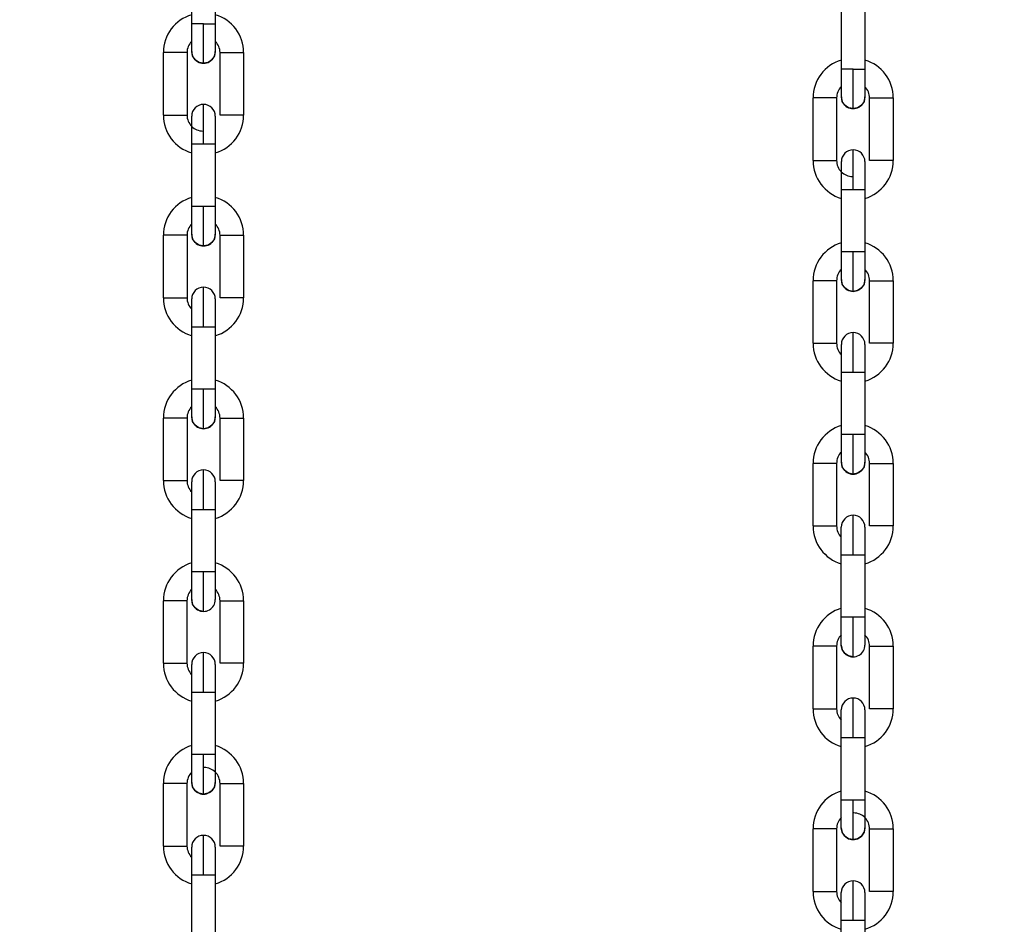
# Model space of a CAD drawing. Header units: inches. Extents: x 170 to 288, y 234 to 248.
# Tile 184 of 256: x 210.687 to 210.906, y 241.838 to 242.039. Entities that reach past the tile are written whole.
import ezdxf

# ---------------------------------------------------------------- set-up
doc = ezdxf.new("R2010")
doc.units = ezdxf.units.IN
doc.header["$LTSCALE"] = 0.25
doc.header["$MEASUREMENT"] = 0
doc.layers.add('ANNOTATIONS', color=1, linetype='Continuous')
doc.layers.add('SLIM E GUIDE MOTOR RH', color=7, linetype='Continuous')
doc.styles.add('ARIAL', font='arial.ttf', dxfattribs={"height": 0.09375})
doc.dimstyles.new('STANDARD$0', dxfattribs={"dimtxt": 0.09375, "dimasz": 0.09375, "dimexe": 0.03125, "dimexo": 0.046875, "dimgap": 0.09, "dimtad": 0, "dimtih": 1, "dimtoh": 1, "dimdec": 4, "dimzin": 0, "dimdsep": 46, "dimtxsty": 'ARIAL', "dimcen": 0.09, "dimadec": 0, "dimazin": 0, "dimtfac": 1, "dimtdec": 4, "dimtofl": 0, "dimtmove": 0, "dimatfit": 1, "dimfxl": 1, "dimtolj": 1, "dimtzin": 0, "dimarcsym": 0})

# ---------------------------------------------------------------- blocks, each defined once
blk = doc.blocks.new('*D40')
at = {"layer": 'ANNOTATIONS', "color": 0, "lineweight": -2, "transparency": 16777216}
for p, q in [((210.0767513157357, 244.1437778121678), (211.7916878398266, 244.1437778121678)), ((211.7604378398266, 244.0500278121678), (211.7604378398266, 242.3590412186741)), ((211.7604378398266, 240.2331944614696), (211.7604378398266, 241.9241810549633)), ((210.4830013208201, 240.1394444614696), (211.7916878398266, 240.1394444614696))]:
    blk.add_line(p, q, dxfattribs=at)
at = {"layer": 'ANNOTATIONS', "color": 0, "transparency": 16777216}
for points in [[(211.7448128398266, 244.0500278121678), (211.7760628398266, 244.0500278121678), (211.7604378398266, 244.1437778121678)], [(211.7448128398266, 240.2331944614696), (211.7760628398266, 240.2331944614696), (211.7604378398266, 240.1394444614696)]]:
    blk.add_solid(points, dxfattribs=at)
at = {"layer": 'defpoints', "color": 0, "transparency": 16777216}
for p in [(210.0298763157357, 244.1437778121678), (211.7604378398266, 244.1437778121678), (210.4361263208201, 240.1394444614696)]:
    blk.add_point(p, dxfattribs=at)
at = {"layer": 'ANNOTATIONS', "color": 0, "transparency": 16777216, "insert": (211.7604378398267, 242.1416111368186), "char_height": 0.09375, "attachment_point": 5, "style": 'ARIAL'}
blk.add_mtext('\\A1;OPENING \\PHEIGHT', dxfattribs=at)

msp = doc.modelspace()

# ---------------------------------------------------------------- linework, layer by layer
at = {"layer": 'SLIM E GUIDE MOTOR RH'}
for p, q in [((210.7256352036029, 242.0379970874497), (210.7256354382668, 242.0519078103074)), ((210.730884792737, 242.0519078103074), (210.730884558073, 242.0379969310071)), ((210.8702265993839, 242.0278900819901), (210.8702268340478, 242.0418008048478)), ((210.875476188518, 242.0418008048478), (210.875475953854, 242.0278899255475)), ((210.7282598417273, 242.0379970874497), (210.7256352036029, 242.0379970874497)), ((210.7193355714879, 242.017666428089), (210.7193358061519, 242.0315771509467)), ((210.724585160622, 242.0315769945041), (210.724584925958, 242.0176662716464)), ((210.7319339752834, 242.0176661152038), (210.7319342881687, 242.0315769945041)), ((210.7371836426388, 242.0315768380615), (210.7371833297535, 242.0176661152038)), ((210.8728512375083, 242.0278900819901), (210.8702265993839, 242.0278900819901)), ((210.8639269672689, 242.0075594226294), (210.8639272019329, 242.0214701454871)), ((210.8691765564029, 242.0214699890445), (210.869176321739, 242.0075592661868)), ((210.8765253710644, 242.0075591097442), (210.8765256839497, 242.0214699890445)), ((210.8817750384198, 242.0214698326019), (210.8817747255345, 242.0075591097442)), ((210.7371833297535, 242.0176661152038), (210.7319339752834, 242.0176661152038)), ((210.7256343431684, 241.9973356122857), (210.7256346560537, 242.011246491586)), ((210.7256346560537, 242.011246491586), (210.7282592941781, 242.011246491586)), ((210.7308840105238, 242.0112463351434), (210.7308836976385, 241.9973356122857)), ((210.8817747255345, 242.0075591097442), (210.8765253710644, 242.0075591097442)), ((210.8702257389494, 241.9872286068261), (210.8702260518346, 242.0011394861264)), ((210.8702260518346, 242.0011394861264), (210.8728506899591, 242.0011394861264)), ((210.8754754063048, 242.0011393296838), (210.8754750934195, 241.9872286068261)), ((210.7308836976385, 241.9973356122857), (210.7256343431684, 241.9973356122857)), ((210.7193347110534, 241.9770049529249), (210.7193350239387, 241.9909158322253)), ((210.7245843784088, 241.9909156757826), (210.7245840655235, 241.9770049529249)), ((210.7319331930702, 241.9770047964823), (210.7319334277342, 241.99091551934)), ((210.7371827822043, 241.9909153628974), (210.737182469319, 241.9770046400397)), ((210.8754750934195, 241.9872286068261), (210.8702257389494, 241.9872286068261)), ((210.8639261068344, 241.9668979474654), (210.8639264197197, 241.9808088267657)), ((210.8691757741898, 241.9808086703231), (210.8691754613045, 241.9668979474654)), ((210.8765245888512, 241.9668977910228), (210.8765248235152, 241.9808085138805)), ((210.8817741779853, 241.9808083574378), (210.8817738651, 241.9668976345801)), ((210.7193347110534, 241.9770049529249), (210.7245840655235, 241.9770049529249)), ((210.7256335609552, 241.9566742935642), (210.7256337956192, 241.9705850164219)), ((210.7256337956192, 241.9705850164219), (210.73011439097, 241.9705850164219)), ((210.7308831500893, 241.9705848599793), (210.730882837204, 241.9566741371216)), ((210.8639261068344, 241.9668979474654), (210.8691754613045, 241.9668979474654)), ((210.8702249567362, 241.9465672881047), (210.8702251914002, 241.9604780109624)), ((210.8702251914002, 241.9604780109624), (210.874705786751, 241.9604780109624)), ((210.8754745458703, 241.9604778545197), (210.875474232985, 241.946567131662)), ((210.7292626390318, 241.9566742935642), (210.7256335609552, 241.9566742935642)), ((210.7193339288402, 241.9363436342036), (210.7193341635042, 241.9502543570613)), ((210.7245835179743, 241.9502542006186), (210.7245832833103, 241.9363434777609)), ((210.7319323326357, 241.9363433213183), (210.731932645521, 241.950254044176)), ((210.731932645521, 241.950254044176), (210.7371819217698, 241.950254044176)), ((210.7371819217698, 241.950254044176), (210.7371816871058, 241.9363431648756)), ((210.8738540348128, 241.9465672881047), (210.8702249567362, 241.9465672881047)), ((210.8639253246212, 241.926236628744), (210.8639255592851, 241.9401473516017)), ((210.8691749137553, 241.940147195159), (210.8691746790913, 241.9262364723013)), ((210.8765237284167, 241.9262363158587), (210.876524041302, 241.9401470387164)), ((210.876524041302, 241.9401470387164), (210.8817733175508, 241.9401470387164)), ((210.8817733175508, 241.9401470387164), (210.8817730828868, 241.926236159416)), ((210.7256330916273, 241.933826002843), (210.7256330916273, 241.9360914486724)), ((210.7256327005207, 241.9160128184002), (210.725633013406, 241.9299235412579)), ((210.7308822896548, 241.9299235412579), (210.7308820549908, 241.9160128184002)), ((210.8702244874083, 241.9237189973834), (210.8702244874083, 241.9259844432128)), ((210.8702240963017, 241.9059058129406), (210.870224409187, 241.9198165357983)), ((210.8754736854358, 241.9198165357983), (210.8754734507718, 241.9059058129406)), ((210.7308820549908, 241.9160128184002), (210.7256327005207, 241.9160128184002)), ((210.7193330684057, 241.8956821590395), (210.719333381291, 241.9095928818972)), ((210.7245827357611, 241.9095928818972), (210.719333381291, 241.9095928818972)), ((210.7245827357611, 241.9095928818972), (210.7245824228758, 241.8956820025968)), ((210.7319314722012, 241.8956818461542), (210.7319317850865, 241.9095927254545)), ((210.7371811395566, 241.9095925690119), (210.7371808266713, 241.8956818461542)), ((210.8754734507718, 241.9059058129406), (210.8702240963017, 241.9059058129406)), ((210.8639244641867, 241.8855751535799), (210.863924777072, 241.8994858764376)), ((210.8691741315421, 241.8994858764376), (210.863924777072, 241.8994858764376)), ((210.8691741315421, 241.8994858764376), (210.8691738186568, 241.8855749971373)), ((210.8765228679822, 241.8855748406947), (210.8765231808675, 241.8994857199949)), ((210.8817725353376, 241.8994855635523), (210.8817722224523, 241.8855748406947)), ((210.7256322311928, 241.891622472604), (210.7256322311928, 241.8949606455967)), ((210.7256318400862, 241.8753514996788), (210.7256321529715, 241.8892622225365)), ((210.7256321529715, 241.8892622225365), (210.729261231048, 241.8892622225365)), ((210.7308815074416, 241.8892620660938), (210.7308811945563, 241.8753513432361)), ((210.8702236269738, 241.8815154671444), (210.8702236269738, 241.8848536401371)), ((210.8702232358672, 241.8652444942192), (210.8702235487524, 241.8791552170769)), ((210.8702235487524, 241.8791552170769), (210.873852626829, 241.8791552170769)), ((210.8754729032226, 241.8791550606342), (210.8754725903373, 241.8652443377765)), ((210.7282565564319, 241.8753514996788), (210.7256318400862, 241.8753514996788)), ((210.7193322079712, 241.8550208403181), (210.7193325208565, 241.8689315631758)), ((210.7245818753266, 241.8689314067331), (210.7245815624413, 241.8550206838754)), ((210.731930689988, 241.8550205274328), (210.7319309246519, 241.8689312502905)), ((210.7371802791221, 241.8689310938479), (210.7371800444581, 241.8550203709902)), ((210.8728479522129, 241.8652444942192), (210.8702232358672, 241.8652444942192)), ((210.8639236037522, 241.8449138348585), (210.8639239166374, 241.8588245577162)), ((210.8691732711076, 241.8588244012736), (210.8691729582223, 241.8449136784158)), ((210.876522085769, 241.8449135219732), (210.8765223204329, 241.8588242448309)), ((210.8817716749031, 241.8588240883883), (210.8817714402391, 241.8449133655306)), ((210.725631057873, 241.8346900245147), (210.725631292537, 241.8486007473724)), ((210.725631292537, 241.8486007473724), (210.7308806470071, 241.8486007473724)), ((210.7308806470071, 241.8486007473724), (210.7308804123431, 241.8346898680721)), ((210.870222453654, 241.8245830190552), (210.870222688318, 241.8384937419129)), ((210.870222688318, 241.8384937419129), (210.8754720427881, 241.8384937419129)), ((210.8754720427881, 241.8384937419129), (210.8754718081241, 241.8245828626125))]:
    msp.add_line(p, q, dxfattribs=at)
at = {"layer": 'SLIM E GUIDE MOTOR RH', "flags": 128}
for points in [[(210.7256350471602, 242.0318290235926), (210.7256350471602, 242.0328685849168), (210.7256351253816, 242.033635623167), (210.7256351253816, 242.0367937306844), (210.7256352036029, 242.0379970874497)], [(210.7282596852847, 242.0292042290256), (210.7282596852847, 242.0306862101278), (210.728259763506, 242.0317797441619), (210.728259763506, 242.0346323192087), (210.7282598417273, 242.0362816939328), (210.7282598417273, 242.0379970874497)], [(210.730884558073, 242.0379969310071), (210.7308844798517, 242.0367937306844), (210.7308844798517, 242.0336354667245), (210.7308844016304, 242.0328684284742), (210.7308844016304, 242.03182886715)], [(210.724585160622, 242.0315769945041), (210.7243853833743, 242.0315771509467), (210.7193358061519, 242.0315771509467)], [(210.7282596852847, 242.0292042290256), (210.7272552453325, 242.0294041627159), (210.7264038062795, 242.0299731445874), (210.725834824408, 242.0308246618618), (210.7256350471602, 242.0318290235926)], [(210.7308844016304, 242.03182886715), (210.7306846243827, 242.0308245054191), (210.7301156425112, 242.0299729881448), (210.7292641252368, 242.0294040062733), (210.7282596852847, 242.0292042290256)], [(210.7319342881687, 242.0315769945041), (210.7335544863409, 242.0315769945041), (210.7345589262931, 242.0315768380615), (210.7371836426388, 242.0315768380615)], [(210.8702264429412, 242.021722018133), (210.8702264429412, 242.0227615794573), (210.8702265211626, 242.0235286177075), (210.8702265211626, 242.0266867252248), (210.8702265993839, 242.0278900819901)], [(210.8728510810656, 242.019097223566), (210.8728510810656, 242.0205792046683), (210.872851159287, 242.0216727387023), (210.872851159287, 242.0245253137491), (210.8728512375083, 242.0261746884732), (210.8728512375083, 242.0278900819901)], [(210.875475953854, 242.0278899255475), (210.8754758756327, 242.0266867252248), (210.8754758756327, 242.0235284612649), (210.8754757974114, 242.0227614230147), (210.8754757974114, 242.0217218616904)], [(210.8691765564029, 242.0214699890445), (210.8689767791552, 242.0214701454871), (210.8639272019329, 242.0214701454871)], [(210.8728510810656, 242.019097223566), (210.8718466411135, 242.0192971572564), (210.8709952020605, 242.0198661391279), (210.870426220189, 242.0207176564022), (210.8702264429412, 242.021722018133)], [(210.8754757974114, 242.0217218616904), (210.8752760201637, 242.0207174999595), (210.8747070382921, 242.0198659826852), (210.8738555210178, 242.0192970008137), (210.8728510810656, 242.019097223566)], [(210.8765256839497, 242.0214699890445), (210.8781458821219, 242.0214699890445), (210.8791503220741, 242.0214698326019), (210.8817750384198, 242.0214698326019)], [(210.7282592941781, 242.011246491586), (210.7282593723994, 242.0129617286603), (210.7282593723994, 242.014611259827), (210.7282594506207, 242.0161312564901), (210.7282594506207, 242.0193696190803), (210.728259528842, 242.0198700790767), (210.728259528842, 242.0200388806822)], [(210.7193355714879, 242.017666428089), (210.7229646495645, 242.017666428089), (210.7238161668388, 242.0176662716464), (210.724584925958, 242.0176662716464)], [(210.7256346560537, 242.011246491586), (210.7256346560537, 242.0136067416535), (210.725634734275, 242.0146732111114), (210.725634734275, 242.0174143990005)], [(210.7308840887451, 242.0174142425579), (210.7308840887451, 242.0146728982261)], [(210.7308840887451, 242.0146730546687), (210.7308840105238, 242.0136067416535), (210.7308840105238, 242.0112463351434)], [(210.7282592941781, 242.011246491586), (210.7292637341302, 242.0112463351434), (210.7308840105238, 242.0112463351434)], [(210.8728506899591, 242.0011394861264), (210.8728507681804, 242.0028547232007), (210.8728507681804, 242.0045042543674), (210.8728508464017, 242.0060242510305), (210.8728508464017, 242.0092626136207), (210.872850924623, 242.0097630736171), (210.872850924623, 242.0099318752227)], [(210.8639269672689, 242.0075594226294), (210.8675560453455, 242.0075594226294), (210.8684075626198, 242.0075592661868), (210.869176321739, 242.0075592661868)], [(210.8702260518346, 242.0011394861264), (210.8702260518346, 242.003499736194), (210.870226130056, 242.0045662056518), (210.870226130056, 242.0073073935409)], [(210.8754754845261, 242.0073072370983), (210.8754754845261, 242.0045660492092), (210.8754754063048, 242.003499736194), (210.8754754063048, 242.0011393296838)], [(210.8728506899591, 242.0011394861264), (210.8738551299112, 242.0011393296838), (210.8754754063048, 242.0011393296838)], [(210.7256342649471, 241.9911675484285), (210.7256342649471, 241.9939088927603), (210.7256343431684, 241.9949752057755), (210.7256343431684, 241.9973356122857)], [(210.7282588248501, 241.9885429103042), (210.7282588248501, 241.9887118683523), (210.7282589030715, 241.9892121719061), (210.7282589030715, 241.9924506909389), (210.7282589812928, 241.9939708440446), (210.7282589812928, 241.9956202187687), (210.7282590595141, 241.9973356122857)], [(210.7308836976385, 241.9973356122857), (210.7308836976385, 241.9961322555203), (210.7308836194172, 241.9949752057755), (210.7308836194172, 241.9916370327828), (210.7308835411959, 241.991285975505), (210.7308835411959, 241.9911675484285)], [(210.7245843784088, 241.9909156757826), (210.7219596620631, 241.9909156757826), (210.7209553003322, 241.9909158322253), (210.7193350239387, 241.9909158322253)], [(210.7282588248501, 241.9885429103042), (210.7272544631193, 241.9887426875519), (210.726402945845, 241.9893116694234), (210.7258340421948, 241.9901631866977), (210.7256342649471, 241.9911675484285)], [(210.7308835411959, 241.9911675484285), (210.7306837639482, 241.990163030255), (210.7301147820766, 241.9893115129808), (210.7292632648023, 241.9887426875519), (210.7282588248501, 241.9885429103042)], [(210.7319334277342, 241.99091551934), (210.736414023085, 241.99091551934), (210.7369830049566, 241.9909153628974), (210.7371827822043, 241.9909153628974)], [(210.8702256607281, 241.981060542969), (210.8702256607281, 241.9838018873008), (210.8702257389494, 241.984868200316), (210.8702257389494, 241.9872286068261)], [(210.8728502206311, 241.9784359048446), (210.8728502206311, 241.9786048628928), (210.8728502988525, 241.9791051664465), (210.8728502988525, 241.9823436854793), (210.8728503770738, 241.9838638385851), (210.8728503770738, 241.9855132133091), (210.8728504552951, 241.9872286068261)], [(210.8754750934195, 241.9872286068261), (210.8754750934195, 241.9860252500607), (210.8754750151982, 241.984868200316), (210.8754750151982, 241.9815300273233), (210.8754749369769, 241.9811789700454), (210.8754749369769, 241.981060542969)], [(210.8728502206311, 241.9784359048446), (210.8718458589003, 241.9786356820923), (210.870994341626, 241.9792046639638), (210.8704254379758, 241.9800561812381), (210.8702256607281, 241.981060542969)], [(210.8754749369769, 241.981060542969), (210.8752751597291, 241.9800560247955), (210.8747061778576, 241.9792045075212), (210.8738546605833, 241.9786356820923), (210.8728502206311, 241.9784359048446)], [(210.7282585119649, 241.9705850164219), (210.7282585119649, 241.9723004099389), (210.7282585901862, 241.9739497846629), (210.7282585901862, 241.9768023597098), (210.7282586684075, 241.9778957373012), (210.7282586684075, 241.9793775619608)], [(210.8691757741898, 241.9808086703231), (210.866551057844, 241.9808086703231), (210.8655466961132, 241.9808088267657), (210.8639264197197, 241.9808088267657)], [(210.8765248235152, 241.9808085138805), (210.881005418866, 241.9808085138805), (210.8815744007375, 241.9808083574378), (210.8817741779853, 241.9808083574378)], [(210.7256337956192, 241.9705850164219), (210.7256338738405, 241.9717883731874), (210.7256338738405, 241.974946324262), (210.7256339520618, 241.9757133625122), (210.7256339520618, 241.9767529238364)], [(210.7308833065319, 241.9767527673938), (210.7308833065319, 241.9762832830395), (210.7308832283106, 241.9757133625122)], [(210.737182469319, 241.9770046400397), (210.7355622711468, 241.9770046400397), (210.7345578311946, 241.9770047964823), (210.7319331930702, 241.9770047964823)], [(210.7308833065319, 241.9762832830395), (210.7308832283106, 241.9757132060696), (210.7308832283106, 241.9729451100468)], [(210.7308832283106, 241.9729452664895), (210.7308831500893, 241.9717882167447), (210.7308831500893, 241.9705848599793)], [(210.73011439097, 241.9705850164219), (210.7306833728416, 241.9705848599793), (210.7308831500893, 241.9705848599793)], [(210.8728499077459, 241.9604780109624), (210.8728499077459, 241.9621934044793), (210.8728499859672, 241.9638427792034), (210.8728499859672, 241.9666953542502), (210.8728500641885, 241.9677887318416), (210.8728500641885, 241.9692705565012)], [(210.8702251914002, 241.9604778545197), (210.8702252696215, 241.9616812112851), (210.8702252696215, 241.9648393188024), (210.8702253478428, 241.9656063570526), (210.8702253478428, 241.9666459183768)], [(210.8754747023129, 241.9666457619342), (210.8754747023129, 241.9661762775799), (210.8754746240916, 241.96560620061), (210.8754746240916, 241.9628381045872), (210.8754745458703, 241.9616810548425), (210.8754745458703, 241.9604776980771)], [(210.8754747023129, 241.9661762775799), (210.8754746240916, 241.9656063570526)], [(210.8817738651, 241.9668976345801), (210.8801536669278, 241.9668976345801), (210.8791492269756, 241.9668977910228), (210.8765245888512, 241.9668977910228)], [(210.874705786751, 241.9604780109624), (210.8752747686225, 241.9604778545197), (210.8754745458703, 241.9604778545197)], [(210.7256334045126, 241.9505062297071), (210.7256334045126, 241.9523128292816), (210.7256334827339, 241.9532475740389), (210.7256334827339, 241.9554709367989), (210.7256335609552, 241.9566742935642)], [(210.728258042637, 241.9478814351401), (210.728258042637, 241.9504567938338), (210.7282581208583, 241.9517892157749), (210.7282581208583, 241.9533093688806), (210.7282581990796, 241.9549589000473), (210.7282581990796, 241.9566742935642)], [(210.730882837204, 241.9566741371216), (210.7301141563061, 241.9566741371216), (210.7292626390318, 241.9566742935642)], [(210.730882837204, 241.9566741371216), (210.730882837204, 241.9532474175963), (210.7308827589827, 241.9523126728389), (210.7308827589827, 241.9505060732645)], [(210.7245835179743, 241.9502542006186), (210.7243837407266, 241.9502542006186), (210.723814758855, 241.9502543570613), (210.7193341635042, 241.9502543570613)], [(210.728258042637, 241.9478814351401), (210.7272536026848, 241.9480812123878), (210.7264020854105, 241.9486501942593), (210.7258331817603, 241.9495017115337), (210.7256334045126, 241.9505062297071)], [(210.7308827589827, 241.9505060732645), (210.7306829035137, 241.9495017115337), (210.7301139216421, 241.9486501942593), (210.7292624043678, 241.9480812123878), (210.728258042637, 241.9478814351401)], [(210.8702248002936, 241.9403992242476), (210.8702248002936, 241.942205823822), (210.8702248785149, 241.9431405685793), (210.8702248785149, 241.9453639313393), (210.8702249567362, 241.9465672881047)], [(210.8728494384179, 241.9377744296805), (210.8728494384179, 241.9403497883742), (210.8728495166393, 241.9416822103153), (210.8728495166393, 241.943202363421), (210.8728495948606, 241.9448518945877), (210.8728495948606, 241.9465672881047)], [(210.875474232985, 241.946567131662), (210.8747055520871, 241.946567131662), (210.8738540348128, 241.9465672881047)], [(210.875474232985, 241.946567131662), (210.875474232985, 241.9431404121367), (210.8754741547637, 241.9422056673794), (210.8754741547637, 241.9403990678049)], [(210.8691749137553, 241.940147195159), (210.8689751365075, 241.940147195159), (210.868406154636, 241.9401473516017), (210.8639255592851, 241.9401473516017)], [(210.8728494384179, 241.9377744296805), (210.8718449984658, 241.9379742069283), (210.8709934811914, 241.9385431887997), (210.8704245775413, 241.9393947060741), (210.8702248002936, 241.9403992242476)], [(210.8754741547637, 241.9403990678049), (210.8752742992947, 241.9393947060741), (210.8747053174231, 241.9385431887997), (210.8738538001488, 241.9379742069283), (210.8728494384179, 241.9377744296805)], [(210.7282576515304, 241.9299235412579), (210.7282576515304, 241.9316389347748), (210.7282577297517, 241.9332884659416), (210.7282577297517, 241.9348084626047), (210.728257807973, 241.9361408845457), (210.728257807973, 241.9387160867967)], [(210.7193339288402, 241.9363436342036), (210.7219585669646, 241.9363436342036), (210.7229630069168, 241.9363434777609), (210.7245832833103, 241.9363434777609)], [(210.7308824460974, 241.9360914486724), (210.7308824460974, 241.9342848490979), (210.7308823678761, 241.9333502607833)], [(210.7371816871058, 241.9363431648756), (210.7369819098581, 241.9363433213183), (210.7319323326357, 241.9363433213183)], [(210.725633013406, 241.9299235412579), (210.725633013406, 241.9333502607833), (210.7256330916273, 241.9342850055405)], [(210.7308823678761, 241.9333501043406), (210.7308823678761, 241.931126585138), (210.7308822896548, 241.9299233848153)], [(210.725633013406, 241.9299235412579), (210.7258327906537, 241.9299236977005), (210.7264016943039, 241.9299236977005), (210.7272532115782, 241.9299235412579), (210.7308822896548, 241.9299235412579)], [(210.8728490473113, 241.9198165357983), (210.8728490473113, 241.9215319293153), (210.8728491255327, 241.923181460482), (210.8728491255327, 241.9247014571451), (210.872849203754, 241.9260338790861), (210.872849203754, 241.9286090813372)], [(210.8639253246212, 241.926236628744), (210.8665499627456, 241.926236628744), (210.8675544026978, 241.9262364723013), (210.8691746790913, 241.9262364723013)], [(210.8817730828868, 241.926236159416), (210.8815733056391, 241.9262363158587), (210.8765237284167, 241.9262363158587)], [(210.870224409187, 241.9198165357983), (210.870224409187, 241.9232432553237), (210.8702244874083, 241.924178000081)], [(210.8754738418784, 241.9259844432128), (210.8754738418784, 241.9241776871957), (210.8754737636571, 241.923243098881), (210.8754737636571, 241.9210195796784), (210.8754736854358, 241.9198163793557)], [(210.870224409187, 241.9198165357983), (210.8704241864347, 241.919816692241), (210.8709930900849, 241.919816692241), (210.8718446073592, 241.9198165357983), (210.8754736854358, 241.9198165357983)], [(210.7256325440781, 241.9098447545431), (210.7256325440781, 241.91031439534), (210.7256326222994, 241.9108843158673), (210.7256326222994, 241.91365241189), (210.7256327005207, 241.9148094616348), (210.7256327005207, 241.9160128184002)], [(210.7282571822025, 241.9072201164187), (210.7282571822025, 241.9087019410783), (210.7282572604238, 241.9097954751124), (210.7282572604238, 241.9111278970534), (210.7282573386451, 241.9126480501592), (210.7282573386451, 241.9160128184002)], [(210.7308820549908, 241.9160128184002), (210.7308820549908, 241.9148094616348), (210.7308819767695, 241.91365241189), (210.7308819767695, 241.9116513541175), (210.7308818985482, 241.9108841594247), (210.7308818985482, 241.9098445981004)], [(210.7282571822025, 241.9072201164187), (210.7272527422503, 241.9074198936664), (210.7264013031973, 241.9079888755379), (210.7258323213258, 241.9088403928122), (210.7256325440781, 241.9098447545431)], [(210.7319317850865, 241.9095927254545), (210.7345564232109, 241.9095927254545), (210.735560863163, 241.9095925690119), (210.7371811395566, 241.9095925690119)], [(210.870223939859, 241.8997377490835), (210.870223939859, 241.9002073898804), (210.8702240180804, 241.9007773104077), (210.8702240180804, 241.9035454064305), (210.8702240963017, 241.9047024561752), (210.8702240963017, 241.9059058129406)], [(210.8728485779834, 241.8971131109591), (210.8728485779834, 241.8985949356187), (210.8728486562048, 241.8996884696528), (210.8728486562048, 241.9010208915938), (210.8728487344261, 241.9025410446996), (210.8728487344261, 241.9059058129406)], [(210.8754734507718, 241.9059058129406), (210.8754734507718, 241.9047024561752), (210.8754733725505, 241.9035454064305), (210.8754733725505, 241.9015443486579), (210.8754732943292, 241.9007771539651), (210.8754732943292, 241.8997375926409)], [(210.7282567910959, 241.8892622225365), (210.7282568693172, 241.8909776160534), (210.7282568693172, 241.8926269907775), (210.7282569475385, 241.8941471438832), (210.7282569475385, 241.8965729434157), (210.7282570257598, 241.8973855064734), (210.7282570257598, 241.8980547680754)], [(210.8728485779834, 241.8971131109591), (210.8718441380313, 241.8973128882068), (210.8709926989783, 241.8978818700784), (210.8704237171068, 241.8987333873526), (210.870223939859, 241.8997377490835)], [(210.8765231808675, 241.8994857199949), (210.8791478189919, 241.8994857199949), (210.880152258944, 241.8994855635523), (210.8817725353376, 241.8994855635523)], [(210.7193330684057, 241.8956821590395), (210.7243826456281, 241.8956821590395), (210.7245824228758, 241.8956820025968)], [(210.7256322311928, 241.894960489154), (210.7256323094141, 241.8953115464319), (210.7256323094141, 241.8954301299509)], [(210.7308815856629, 241.8954299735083), (210.7308815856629, 241.8926887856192)], [(210.7371808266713, 241.8956818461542), (210.7345561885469, 241.8956818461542), (210.7335517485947, 241.8956820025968), (210.7321312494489, 241.8956820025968), (210.7319314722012, 241.8956818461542)], [(210.7256322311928, 241.8949606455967), (210.7256323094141, 241.8953115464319)], [(210.7256321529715, 241.8904654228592), (210.7256322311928, 241.8916226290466)], [(210.7308815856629, 241.8926886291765), (210.7308815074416, 241.8916223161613)], [(210.7308815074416, 241.891622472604), (210.7308815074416, 241.8892620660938)], [(210.7256321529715, 241.8892620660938), (210.7256321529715, 241.8904652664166)], [(210.729261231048, 241.8892622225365), (210.7301127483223, 241.8892620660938), (210.7308815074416, 241.8892620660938)], [(210.8728481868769, 241.8791552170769), (210.8728482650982, 241.8808706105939), (210.8728482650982, 241.8825199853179), (210.8728483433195, 241.8840401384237), (210.8728483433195, 241.8864659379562), (210.8728484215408, 241.8872785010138), (210.8728484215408, 241.8879477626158)], [(210.8639244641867, 241.8855751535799), (210.8689740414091, 241.8855751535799), (210.8691738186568, 241.8855749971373)], [(210.8702236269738, 241.8848534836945), (210.8702237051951, 241.8852045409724), (210.8702237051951, 241.8853231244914)], [(210.8702236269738, 241.8848536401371), (210.8702237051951, 241.8852045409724)], [(210.8754729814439, 241.8853229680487), (210.8754729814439, 241.8825817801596)], [(210.8817722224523, 241.8855748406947), (210.8791475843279, 241.8855748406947), (210.8781431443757, 241.8855749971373), (210.8767226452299, 241.8855749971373), (210.8765228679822, 241.8855748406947)], [(210.8754729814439, 241.882581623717), (210.8754729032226, 241.8815153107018)], [(210.8702235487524, 241.8791552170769), (210.8702235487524, 241.8803584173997), (210.8702236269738, 241.881515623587)], [(210.8754729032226, 241.8815154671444), (210.8754729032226, 241.8791550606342)], [(210.873852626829, 241.8791552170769), (210.8747041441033, 241.8791550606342), (210.8754729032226, 241.8791550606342)], [(210.7256317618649, 241.8691834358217), (210.7256317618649, 241.8719246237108), (210.7256318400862, 241.8729910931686), (210.7256318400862, 241.8753514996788)], [(210.728256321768, 241.8665586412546), (210.7282563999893, 241.8667275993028), (210.7282563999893, 241.8691339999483), (210.7282564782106, 241.8704664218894), (210.7282564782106, 241.8736361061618), (210.7282565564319, 241.8753514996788)], [(210.7308811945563, 241.8753513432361), (210.7292609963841, 241.8753513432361), (210.7282565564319, 241.8753514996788)], [(210.7308811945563, 241.8753513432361), (210.7308811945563, 241.872990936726), (210.730881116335, 241.8719246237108), (210.730881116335, 241.869183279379)], [(210.728256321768, 241.8665586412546), (210.7272519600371, 241.8667584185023), (210.7264004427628, 241.8673274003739), (210.7258315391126, 241.8681789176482), (210.7256317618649, 241.8691834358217)], [(210.730881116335, 241.869183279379), (210.730681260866, 241.8681789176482), (210.7301122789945, 241.8673274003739), (210.7292607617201, 241.8667584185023), (210.728256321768, 241.8665586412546)], [(210.7245818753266, 241.8689314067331), (210.7238131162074, 241.8689314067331), (210.722961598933, 241.8689315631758), (210.7193325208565, 241.8689315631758)], [(210.7319309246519, 241.8689312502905), (210.7369805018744, 241.8689312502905), (210.7371802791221, 241.8689310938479)], [(210.8702231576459, 241.8590764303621), (210.8702231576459, 241.8618176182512), (210.8702232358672, 241.862884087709), (210.8702232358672, 241.8652444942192)], [(210.872847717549, 241.856451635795), (210.8728477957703, 241.8566205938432), (210.8728477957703, 241.8590269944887), (210.8728478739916, 241.8603594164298), (210.8728478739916, 241.8635291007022), (210.8728479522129, 241.8652444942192)], [(210.8754725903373, 241.8652443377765), (210.8738523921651, 241.8652443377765), (210.8728479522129, 241.8652444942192)], [(210.8754725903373, 241.8652443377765), (210.8754725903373, 241.8628839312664), (210.875472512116, 241.8618176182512), (210.875472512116, 241.8590762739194)], [(210.8691732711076, 241.8588244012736), (210.8684045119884, 241.8588244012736), (210.867552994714, 241.8588245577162), (210.8639239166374, 241.8588245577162)], [(210.872847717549, 241.856451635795), (210.8718433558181, 241.8566514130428), (210.8709918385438, 241.8572203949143), (210.8704229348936, 241.8580719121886), (210.8702231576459, 241.8590764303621)], [(210.875472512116, 241.8590762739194), (210.875272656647, 241.8580719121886), (210.8747036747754, 241.8572203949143), (210.8738521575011, 241.8566514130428), (210.872847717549, 241.856451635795)], [(210.8765223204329, 241.8588242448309), (210.8815718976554, 241.8588242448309), (210.8817716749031, 241.8588240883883)], [(210.7282560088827, 241.8486007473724), (210.7282560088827, 241.8503161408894), (210.728256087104, 241.8519655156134), (210.728256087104, 241.8548180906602), (210.7282561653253, 241.8559114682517), (210.7282561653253, 241.8573932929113)], [(210.7193322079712, 241.8550208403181), (210.7209524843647, 241.8550208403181), (210.7219569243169, 241.8550206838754), (210.7245815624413, 241.8550206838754)], [(210.725631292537, 241.8486005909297), (210.7256313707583, 241.8498039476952), (210.7256313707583, 241.8520273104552), (210.7256314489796, 241.8529620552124), (210.7256314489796, 241.8547686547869)], [(210.7308808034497, 241.8547684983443), (210.7308808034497, 241.8537290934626), (210.7308807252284, 241.8529618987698), (210.7308807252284, 241.8498037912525), (210.7308806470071, 241.8486004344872)], [(210.7371800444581, 241.8550203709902), (210.7364112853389, 241.8550203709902), (210.7355597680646, 241.8550205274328), (210.731930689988, 241.8550205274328)], [(210.7308808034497, 241.8537290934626), (210.7308807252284, 241.8529620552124)], [(210.7308807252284, 241.8498039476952), (210.7308806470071, 241.8486007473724)], [(210.8728474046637, 241.8384937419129), (210.8728474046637, 241.8402091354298), (210.872847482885, 241.8418585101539), (210.872847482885, 241.8447110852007), (210.8728475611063, 241.8458044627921), (210.8728475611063, 241.8472862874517)], [(210.8639236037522, 241.8449138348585), (210.8655438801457, 241.8449138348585), (210.8665483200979, 241.8449136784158), (210.8691729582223, 241.8449136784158)], [(210.870222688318, 241.8384935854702), (210.8702227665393, 241.8396969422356), (210.8702227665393, 241.8419203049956), (210.8702228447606, 241.8428550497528), (210.8702228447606, 241.8446616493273)], [(210.8754721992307, 241.8446614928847), (210.8754721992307, 241.8436220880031), (210.8754721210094, 241.8428550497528), (210.8754721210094, 241.8396969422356), (210.8754720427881, 241.8384937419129)], [(210.8754721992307, 241.8436220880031), (210.8754721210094, 241.8428548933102)], [(210.8817714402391, 241.8449133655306), (210.8810026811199, 241.8449133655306), (210.8801511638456, 241.8449135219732), (210.876522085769, 241.8449135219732)], [(210.8754721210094, 241.8396967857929), (210.8754720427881, 241.8384934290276)]]:
    msp.add_lwpolyline(points, dxfattribs=at)
at = {"layer": 'SLIM E GUIDE MOTOR RH'}
for centre, radius, start, end in [((210.7281284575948, 242.0315769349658), 0.00879265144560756, 106.4727034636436, 179.9985925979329), ((210.7295781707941, 242.1381736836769), 0.1001852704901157, 269.2460281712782, 270.7471417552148), ((210.7283909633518, 242.0315769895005), 0.00879265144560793, 359.9988299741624, 73.52471910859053), ((210.7281284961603, 242.0315769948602), 0.003543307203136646, 134.7240934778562, 179.9988299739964), ((210.7283909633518, 242.0315769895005), 0.003543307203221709, 359.9988299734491, 45.27423807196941), ((210.7282597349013, 242.031828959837), 0.002624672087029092, 179.9988299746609, 359.9988364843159), ((210.8727198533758, 242.0214699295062), 0.00879265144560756, 106.4727034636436, 179.9985925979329), ((210.8729823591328, 242.0214699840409), 0.00879265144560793, 359.9988299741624, 73.52471910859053), ((210.8741695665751, 242.1280666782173), 0.1001852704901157, 269.2460281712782, 270.7471417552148), ((210.8727198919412, 242.0214699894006), 0.003543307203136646, 134.7240934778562, 179.9988299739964), ((210.8729823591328, 242.0214699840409), 0.003543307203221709, 359.9988299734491, 45.27423807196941), ((210.8728511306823, 242.0217219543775), 0.002624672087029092, 179.9988299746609, 359.9988364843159), ((210.728259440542, 242.0174142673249), 0.002624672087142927, 359.9798543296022, 179.9798341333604), ((210.7281282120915, 242.0176662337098), 0.00879265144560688, 179.9988299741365, 253.5247191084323), ((210.7281282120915, 242.0176662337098), 0.003543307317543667, 179.9988299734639, 269.9988299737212), ((210.7283906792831, 242.0176662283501), 0.008792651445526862, 286.4729408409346, 359.9988299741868), ((210.872850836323, 242.0073072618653), 0.002624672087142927, 359.9798543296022, 179.9798341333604), ((210.8727196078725, 242.0075592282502), 0.00879265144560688, 179.9988299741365, 253.5247191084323), ((210.8727196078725, 242.0075592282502), 0.003543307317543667, 179.9988299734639, 269.9988299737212), ((210.8729820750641, 242.0075592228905), 0.008792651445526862, 286.4729408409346, 359.9988299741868), ((210.7281276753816, 241.9909156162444), 0.00879265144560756, 106.4727034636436, 179.9985925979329), ((210.7283901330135, 241.9909155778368), 0.00879265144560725, 359.9988299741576, 73.5247191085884), ((210.7281276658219, 241.9909155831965), 0.003543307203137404, 134.7237412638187, 179.9988299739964), ((210.7283901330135, 241.9909155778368), 0.003543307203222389, 359.9988299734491, 45.2742842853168), ((210.728258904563, 241.9911675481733), 0.002624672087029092, 179.9988299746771, 359.9988364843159), ((210.8727190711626, 241.9808086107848), 0.00879265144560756, 106.4727034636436, 179.9985925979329), ((210.8729815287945, 241.9808085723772), 0.00879265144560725, 359.9988299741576, 73.5247191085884), ((210.8727190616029, 241.9808085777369), 0.003543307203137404, 134.7237412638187, 179.9988299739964), ((210.8729815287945, 241.9808085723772), 0.003543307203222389, 359.9988299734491, 45.2742842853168), ((210.872850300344, 241.9810605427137), 0.002624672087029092, 179.9988299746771, 359.9988364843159), ((210.7282586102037, 241.9767528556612), 0.002624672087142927, 359.9798543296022, 179.9798341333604), ((210.7281273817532, 241.9770048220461), 0.008792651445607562, 179.9988299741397, 253.5247191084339), ((210.7281273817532, 241.9770048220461), 0.003543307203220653, 179.9988299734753, 225.2737619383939), ((210.7283898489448, 241.9770048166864), 0.00879265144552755, 286.4729408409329, 359.9988299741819), ((210.8728500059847, 241.9666458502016), 0.002624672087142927, 359.9798543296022, 179.9798341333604), ((210.8727187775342, 241.9668978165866), 0.008792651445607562, 179.9988299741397, 253.5247191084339), ((210.8727187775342, 241.9668978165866), 0.003543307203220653, 179.9988299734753, 225.2737619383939), ((210.8729812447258, 241.9668978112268), 0.00879265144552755, 286.4729408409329, 359.9988299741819), ((210.7281268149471, 241.9502541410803), 0.00879265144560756, 106.4727034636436, 179.9985925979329), ((210.7283893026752, 241.950254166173), 0.008792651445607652, 359.9988299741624, 73.52471910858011), ((210.7281268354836, 241.9502541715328), 0.003543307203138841, 134.7237412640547, 179.9988299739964), ((210.7283893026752, 241.950254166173), 0.00354330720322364, 359.9988299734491, 45.27430094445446), ((210.7282580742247, 241.9505061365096), 0.002624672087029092, 179.9988299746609, 359.9988364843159), ((210.8727182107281, 241.9401471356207), 0.00879265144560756, 106.4727034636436, 179.9985925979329), ((210.8729806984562, 241.9401471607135), 0.008792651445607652, 359.9988299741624, 73.52471910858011), ((210.8727182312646, 241.9401471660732), 0.003543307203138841, 134.7237412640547, 179.9988299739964), ((210.8729806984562, 241.9401471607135), 0.00354330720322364, 359.9988299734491, 45.27430094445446), ((210.8728494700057, 241.94039913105), 0.002624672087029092, 179.9988299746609, 359.9988364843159), ((210.7282577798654, 241.9360914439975), 0.002624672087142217, 359.9798543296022, 179.9798341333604), ((210.7281265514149, 241.9363434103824), 0.008792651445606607, 179.9988299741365, 253.5247190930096), ((210.7281265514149, 241.9363434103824), 0.003543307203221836, 179.9988299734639, 225.274289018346), ((210.7283890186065, 241.9363434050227), 0.008792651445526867, 286.4729408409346, 359.9988299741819), ((210.8728491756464, 241.9259844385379), 0.002624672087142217, 359.9798543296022, 179.9798341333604), ((210.8727179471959, 241.9262364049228), 0.008792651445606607, 179.9988299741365, 253.5247190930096), ((210.8727179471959, 241.9262364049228), 0.003543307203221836, 179.9988299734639, 225.274289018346), ((210.8729804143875, 241.9262363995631), 0.008792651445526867, 286.4729408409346, 359.9988299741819), ((210.7281260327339, 241.9095926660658), 0.00879265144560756, 106.4727034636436, 179.9985925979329), ((210.7283884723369, 241.9095927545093), 0.008792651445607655, 359.9988299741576, 73.52471910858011), ((210.7281260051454, 241.9095927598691), 0.003543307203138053, 134.7237412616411, 179.9988299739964), ((210.7283884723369, 241.9095927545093), 0.003543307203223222, 359.9988299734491, 45.27425145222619), ((210.7282572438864, 241.9098447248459), 0.002624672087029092, 179.9988299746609, 359.9994094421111), ((210.8727174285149, 241.8994856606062), 0.00879265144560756, 106.4727034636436, 179.9985925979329), ((210.8729798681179, 241.8994857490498), 0.008792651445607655, 359.9988299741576, 73.52471910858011), ((210.8727174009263, 241.8994857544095), 0.003543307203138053, 134.7237412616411, 179.9988299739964), ((210.8729798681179, 241.8994857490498), 0.003543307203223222, 359.9988299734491, 45.27425145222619), ((210.7282569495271, 241.8954300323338), 0.002624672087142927, 359.9798543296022, 179.9798341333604), ((210.8728486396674, 241.8997377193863), 0.002624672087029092, 179.9988299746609, 359.9994094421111), ((210.7281257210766, 241.8956819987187), 0.008792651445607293, 179.9988299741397, 253.5247190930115), ((210.7281257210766, 241.8956819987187), 0.003543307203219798, 179.9988299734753, 225.2735810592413), ((210.7283881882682, 241.8956819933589), 0.00879265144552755, 286.4729408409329, 359.9988299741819), ((210.8728483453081, 241.8853230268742), 0.002624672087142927, 359.9798543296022, 179.9798341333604), ((210.8727171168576, 241.8855749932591), 0.008792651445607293, 179.9988299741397, 253.5247190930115), ((210.8727171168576, 241.8855749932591), 0.003543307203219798, 179.9988299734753, 225.2735810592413), ((210.8729795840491, 241.8855749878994), 0.00879265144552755, 286.4729408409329, 359.9988299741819), ((210.7281251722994, 241.8689313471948), 0.00879265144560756, 106.4727034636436, 179.9985925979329), ((210.7283876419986, 241.8689313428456), 0.008792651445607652, 359.9988299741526, 73.52471910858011), ((210.728125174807, 241.8689313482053), 0.003543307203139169, 134.7237412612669, 179.9988299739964), ((210.7283876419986, 241.8689313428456), 0.003543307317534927, 359.9988299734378, 89.99882997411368), ((210.7282564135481, 241.8691833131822), 0.002624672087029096, 179.9988299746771, 359.9988364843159), ((210.8727165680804, 241.8588243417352), 0.00879265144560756, 106.4727034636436, 179.9985925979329), ((210.8729790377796, 241.858824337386), 0.008792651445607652, 359.9988299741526, 73.52471910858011), ((210.872716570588, 241.8588243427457), 0.003543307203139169, 134.7237412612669, 179.9988299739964), ((210.8729790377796, 241.858824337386), 0.003543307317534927, 359.9988299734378, 89.99882997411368), ((210.8728478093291, 241.8590763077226), 0.002624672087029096, 179.9988299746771, 359.9988364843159), ((210.7282561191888, 241.8547686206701), 0.002624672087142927, 359.979854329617, 179.9798341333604), ((210.7281248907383, 241.855020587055), 0.008792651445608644, 179.9988299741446, 253.5247191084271), ((210.7281248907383, 241.855020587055), 0.003543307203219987, 179.9988299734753, 225.2735664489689), ((210.7283873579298, 241.8550205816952), 0.00879265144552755, 286.4729408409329, 359.9988299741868), ((210.8728475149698, 241.8446616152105), 0.002624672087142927, 359.979854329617, 179.9798341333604), ((210.8727162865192, 241.8449135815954), 0.008792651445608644, 179.9988299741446, 253.5247191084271), ((210.8727162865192, 241.8449135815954), 0.003543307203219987, 179.9988299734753, 225.2735664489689), ((210.8729787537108, 241.8449135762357), 0.00879265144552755, 286.4729408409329, 359.9988299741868)]:
    msp.add_arc(centre, radius, start, end, dxfattribs=at)

# ---------------------------------------------------------------- dimensions: what is measured, and where the dimension line sits
at = {"layer": 'ANNOTATIONS'}
dim = msp.add_linear_dim(base=(211.7604378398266, 244.1437778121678), p1=(210.43612632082, 240.1394444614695), p2=(210.0298763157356, 244.1437778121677), angle=90, text='OPENING \\PHEIGHT', dimstyle='STANDARD$0', dxfattribs=at)
dim.commit()
dim.dimension.update_dxf_attribs({"geometry": '*D40', "text_midpoint": (211.7604378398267, 242.1416111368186)})

doc.saveas('drawing.dxf')
